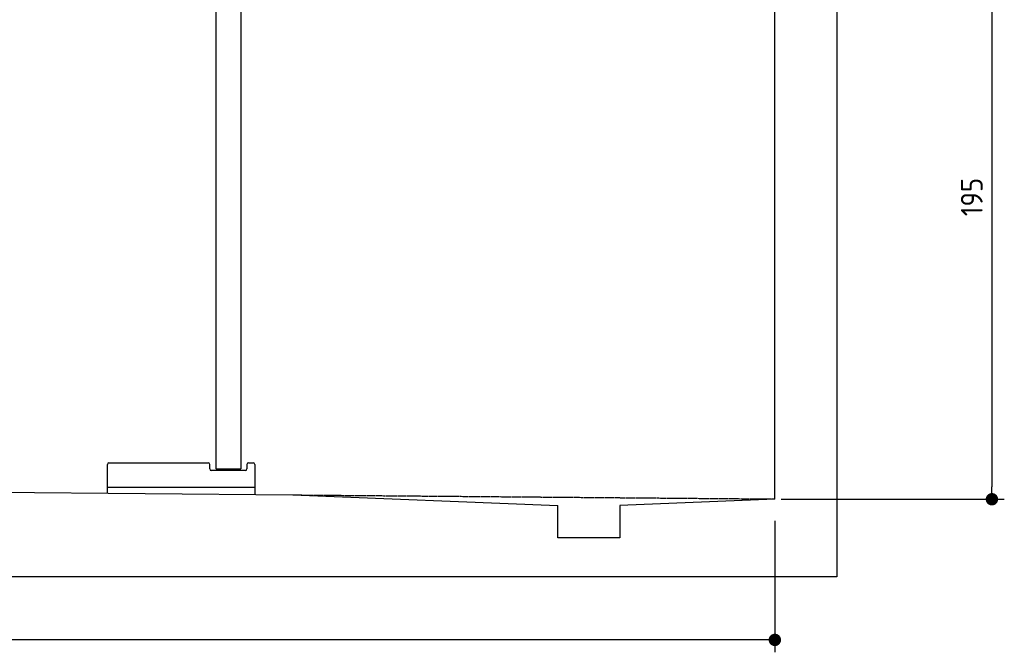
# Model space of a CAD drawing. Header units: millimetres. Extents: x -311 to 6440, y -244 to 5841.
# Tile 5 of 7: x 3065 to 6240, y -244 to 1797. Entities that reach past the tile are written whole.
import ezdxf

# ---------------------------------------------------------------- set-up
doc = ezdxf.new("R2010")
doc.units = ezdxf.units.MM
doc.linetypes.add('GEN3', pattern=[6.25, 5, -1.25])
doc.layers.add('3', color=6, linetype='GEN3')
doc.layers.add('SICHTBARE_KANTEN_DIN_', color=7, linetype='Continuous')
doc.layers.add('AM_5', color=3, linetype='Continuous', lineweight=25)
doc.styles.get("Standard").update_dxf_attribs({"font": 'ISOCP.SHX'})
doc.dimstyles.new('KLAUS_DXF', dxfattribs={"dimscale": 20, "dimtxt": 3.5, "dimasz": 2, "dimexe": 2, "dimexo": 1, "dimgap": 1.5, "dimtad": 1, "dimlfac": 0.1, "dimdsep": 46, "dimtxsty": 'STANDARD', "dimblk": 'DOT', "dimcen": 2, "dimclrd": 256, "dimclre": 256, "dimclrt": 2, "dimadec": 0, "dimazin": 0, "dimtfac": 1, "dimtmove": 2, "dimatfit": 3, "dimfxl": 1, "dimtolj": 1, "dimarcsym": 0})

# ---------------------------------------------------------------- blocks, each defined once
blk = doc.blocks.new('_DOT')
at = {"color": 0, "linetype": 'ByBlock'}
blk.add_line((-0.5, 0), (-1, 0), dxfattribs=at)
at = {"color": 0, "linetype": 'ByBlock', "const_width": 0.5}
blk.add_lwpolyline([(-0.25, 0, 1), (0.25, 0, 1)], format="xyb", close=True, dxfattribs=at)
blk = doc.blocks.new('*D10')
at = {"layer": 'AM_5', "lineweight": -2, "transparency": 16777216}
for p, q in [((5480, 2200), (-240, 2200)), ((-200, 340), (-200, 2160)), ((180.5, 300), (-240, 300))]:
    blk.add_line(p, q, dxfattribs=at)
at = {"layer": 'DEFPOINTS', "color": 0, "transparency": 16777216}
for p in [(-200, 2200), (5500, 2200), (200.5, 300)]:
    blk.add_point(p, dxfattribs=at)
at = {"layer": 'AM_5', "lineweight": -2, "transparency": 16777216, "xscale": 40, "yscale": 40, "zscale": 40}
for p, rotation in [((-200, 2200), 90), ((-200, 300), 270)]:
    blk.add_blockref('_DOT', p, dxfattribs=dict(at, rotation=rotation))
at = {"layer": 'AM_5', "color": 2, "transparency": 16777216, "insert": (-265, 1250), "char_height": 70, "attachment_point": 5, "rotation": 90}
blk.add_mtext('\\A1;190', dxfattribs=at)
blk = doc.blocks.new('*D13')
at = {"layer": 'AM_5', "lineweight": -2, "transparency": 16777216}
for p, q in [((6220, 2200), (6240, 2200)), ((6200, 2160), (6200, 290)), ((5520, 250), (6240, 250))]:
    blk.add_line(p, q, dxfattribs=at)
at = {"layer": 'DEFPOINTS', "color": 0, "transparency": 16777216}
for p in [(6200, 2200), (5500, 250), (6200, 250)]:
    blk.add_point(p, dxfattribs=at)
at = {"layer": 'AM_5', "lineweight": -2, "transparency": 16777216, "xscale": 40, "yscale": 40, "zscale": 40}
for p, rotation in [((6200, 2200), 90), ((6200, 250), 270)]:
    blk.add_blockref('_DOT', p, dxfattribs=dict(at, rotation=rotation))
at = {"layer": 'AM_5', "color": 2, "transparency": 16777216, "insert": (6135, 1225), "char_height": 70, "attachment_point": 5, "rotation": 90}
blk.add_mtext('\\A1;195', dxfattribs=at)
blk = doc.blocks.new('*D14')
at = {"layer": 'AM_5', "lineweight": -2, "transparency": 16777216}
for p, q in [((200, 230), (200, -243.8)), ((5500, 180), (5500, -243.8)), ((5460, -203.8), (240, -203.8))]:
    blk.add_line(p, q, dxfattribs=at)
at = {"layer": 'DEFPOINTS', "color": 0, "transparency": 16777216}
for p in [(200, 250), (5500, 200), (200, -203.8)]:
    blk.add_point(p, dxfattribs=at)
at = {"layer": 'AM_5', "lineweight": -2, "transparency": 16777216, "xscale": 40, "yscale": 40, "zscale": 40, "rotation": 180}
blk.add_blockref('_DOT', (200, -203.8), dxfattribs=at)
at = {"layer": 'AM_5', "lineweight": -2, "transparency": 16777216, "xscale": 40, "yscale": 40, "zscale": 40}
blk.add_blockref('_DOT', (5500, -203.8), dxfattribs=at)
at = {"layer": 'AM_5', "color": 2, "transparency": 16777216, "insert": (2850, -138.8), "char_height": 70, "attachment_point": 5}
blk.add_mtext('\\A1;530', dxfattribs=at)

msp = doc.modelspace()

# ---------------------------------------------------------------- linework, layer by layer
for p, q in [((3697.293, 2014.634), (3697.386, 348.615)), ((3777.293, 2014.638), (3777.383, 348.655)), ((5699.984, 2000), (5699.984, 0)), ((3347.365, 269.737), (3347.365, 362.637)), ((3352.365, 367.637), (3672.365, 367.637)), ((3677.365, 347.637), (3677.365, 362.637)), ((3797.365, 362.637), (3797.365, 347.637)), ((3802.365, 367.637), (3817.365, 367.637)), ((3822.365, 362.637), (3822.365, 265.169)), ((3792.365, 342.637), (3682.365, 342.637)), ((3698.367, 347.635), (3697.367, 348.635)), ((3698.367, 347.635), (3776.367, 347.639)), ((3711.367, 347.635), (3711.367, 342.637)), ((3763.367, 347.638), (3763.367, 342.637)), ((3776.367, 347.639), (3777.383, 348.655)), ((199.991, 300), (3944.991, 263.99)), ((3822.365, 287.637), (3347.365, 287.637)), ((3944.991, 263.99), (4799.991, 229.912)), ((4799.991, 125), (4799.991, 229.912)), ((5499.991, 250), (4999.536, 229.912)), ((4999.536, 229.912), (4999.991, 125)), ((4999.991, 125), (4799.991, 125)), ((5699.984, 0), (0, 0))]:
    msp.add_line(p, q)
for centre, start, end in [((3352.365, 362.637), 90, 180), ((3672.365, 362.637), 0, 90), ((3802.365, 362.637), 90, 180), ((3817.365, 362.637), 0, 90), ((3682.365, 347.637), 180, 270), ((3792.365, 347.637), 270, 0)]:
    msp.add_arc(centre, 5, start, end)
at = {"layer": '3'}
msp.add_line((3944.991, 263.99), (5499.991, 250.9), dxfattribs=at)
at = {"layer": 'SICHTBARE_KANTEN_DIN_'}
msp.add_line((5499.991, 250), (5499.991, 5350), dxfattribs=at)

# ---------------------------------------------------------------- dimensions: what is measured, and where the dimension line sits
at = {"layer": 'AM_5'}
for base, p1, p2, override, picture, middle in [((-200, 2200), (200.471, 299.995), (5499.991, 2200), {"dimtol": 0, "dimlim": 0, "dimtp": 0, "dimtm": 0, "dimtfac": 1, "dimtdec": 2, "dimtolj": 1, "dimtzin": 7}, '*D10', (-265, 1249.998)), ((6199.991, 250), (6199.991, 2200), (5499.991, 250), {"dimtzin": 7}, '*D13', (6134.991, 1225))]:
    dim = msp.add_linear_dim(base=base, p1=p1, p2=p2, angle=90, dimstyle='KLAUS_DXF', override=override, dxfattribs=at)
    dim.commit()
    dim.dimension.update_dxf_attribs({"geometry": picture, "text_midpoint": middle})
dim = msp.add_linear_dim(base=(199.991, -203.839), p1=(5499.991, 200), p2=(199.991, 250), dimstyle='KLAUS_DXF', override={"dimtzin": 7}, dxfattribs=at)
dim.commit()
dim.dimension.update_dxf_attribs({"geometry": '*D14', "text_midpoint": (2849.991, -138.839)})

doc.saveas('drawing.dxf')
